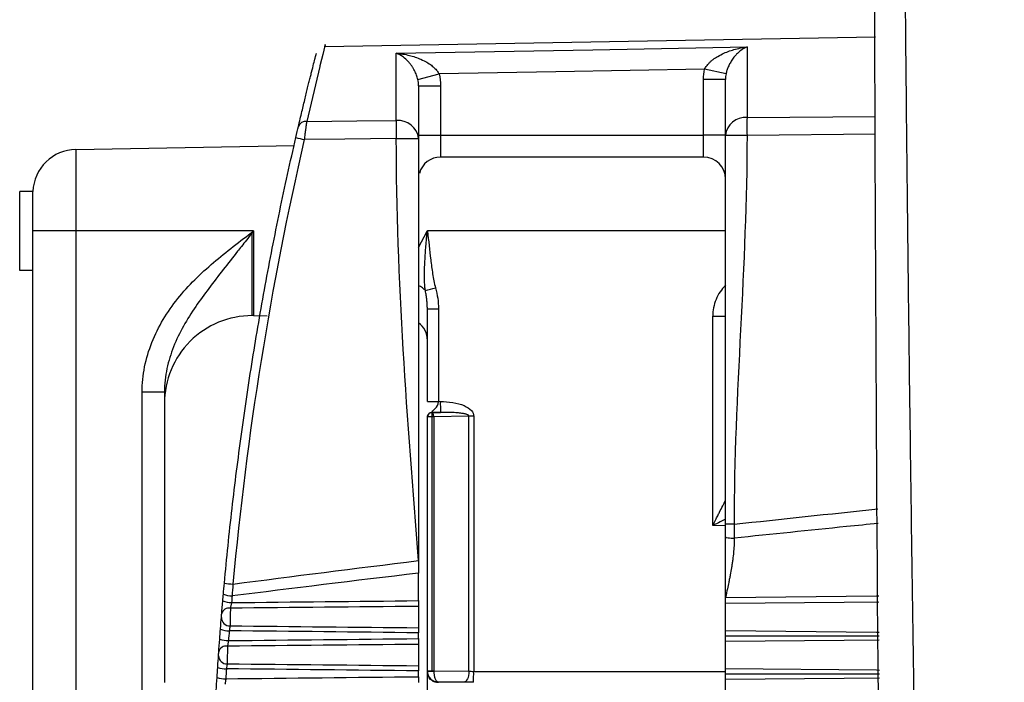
# Model space of a CAD drawing. Header units: millimetres. Extents: x 25 to 1229, y -261 to 1180.
# Tile 166 of 224: x 627 to 649, y 386 to 401. Entities that reach past the tile are written whole.
import ezdxf

# ---------------------------------------------------------------- set-up
doc = ezdxf.new("R2010")
doc.units = ezdxf.units.MM

msp = doc.modelspace()

# ---------------------------------------------------------------- linework, layer by layer
at = {"color": 7, "linetype": 'Continuous', "lineweight": 25}
for p, q in [((646.351, 400.323), (633.787, 400.103)), ((643.42, 400.098), (643.42, 398.49)), ((635.42, 398.419), (635.42, 399.955)), ((633.675, 399.652), (633.377, 398.401)), ((642.941, 399.484), (642.454, 399.589)), ((635.912, 399.359), (636.395, 399.482)), ((642.929, 399.359), (642.429, 399.359)), ((642.429, 398.088), (642.429, 399.359)), ((642.929, 398.081), (642.929, 399.359)), ((635.929, 399.213), (635.929, 398.008)), ((635.929, 399.213), (636.429, 399.213)), ((636.429, 399.213), (636.429, 398.088)), ((643.42, 398.49), (646.353, 398.516)), ((635.929, 398.088), (636.429, 398.088)), ((636.429, 398.088), (636.429, 397.588)), ((636.429, 398.088), (642.429, 398.088)), ((642.429, 397.588), (642.429, 398.088)), ((642.929, 398.088), (642.429, 398.088)), ((643.42, 398.081), (642.929, 398.081)), ((628.111, 397.763), (633.099, 397.85)), ((628.111, 397.763), (628.111, 395.903)), ((642.429, 397.588), (636.429, 397.588)), ((626.829, 395.003), (626.829, 396.803)), ((627.13, 396.803), (626.829, 396.803)), ((627.13, 395.903), (627.13, 396.803)), ((628.111, 395.903), (627.13, 395.903)), ((632.165, 395.903), (628.111, 395.903)), ((628.111, 395.903), (628.111, 381.243)), ((632.13, 393.972), (632.13, 395.858)), ((632.165, 395.903), (632.165, 393.972)), ((635.929, 395.525), (636.125, 395.895)), ((636.125, 395.903), (636.133, 395.903)), ((642.929, 395.903), (636.133, 395.903)), ((627.129, 381.251), (627.129, 395.638)), ((627.129, 395.003), (626.829, 395.003)), ((632.165, 393.972), (632.476, 393.966)), ((636.129, 394.125), (636.379, 394.125)), ((636.129, 392.016), (636.129, 394.125)), ((636.379, 394.125), (636.379, 392.016)), ((636.379, 394.125), (636.383, 394.125)), ((636.383, 394.125), (636.383, 392.016)), ((642.638, 389.185), (642.638, 393.959)), ((642.638, 393.959), (642.929, 393.959)), ((629.621, 381.216), (629.621, 392.225)), ((630.13, 392.225), (629.621, 392.225)), ((630.13, 392.225), (630.13, 385.605)), ((636.383, 392.016), (636.424, 392.016)), ((636.229, 391.761), (636.428, 391.766)), ((636.229, 391.766), (636.229, 391.761)), ((636.428, 391.766), (636.229, 391.766)), ((636.129, 391.661), (636.129, 391.666)), ((636.229, 391.661), (636.129, 391.661)), ((636.129, 385.871), (636.129, 391.661)), ((636.274, 391.661), (636.229, 391.661)), ((636.229, 391.661), (636.229, 385.871)), ((637.076, 391.682), (636.274, 391.661)), ((636.274, 391.661), (636.274, 385.871)), ((637.076, 385.862), (637.076, 391.682)), ((637.185, 391.682), (637.076, 391.682)), ((637.185, 391.682), (637.185, 385.861)), ((642.929, 389.18), (642.638, 389.185)), ((635.929, 387.473), (635.929, 388.098)), ((635.929, 387.341), (635.929, 386.856)), ((642.929, 386.79), (642.929, 387.405)), ((635.929, 386.607), (635.929, 386.74)), ((642.929, 386.674), (642.929, 386.744)), ((635.929, 386.476), (635.929, 385.99)), ((642.929, 385.924), (642.929, 386.54)), ((635.929, 385.739), (635.929, 385.872)), ((636.129, 385.871), (636.229, 385.871)), ((636.129, 385.848), (636.129, 385.871)), ((636.229, 385.871), (636.274, 385.871)), ((642.929, 385.806), (642.929, 385.876)), ((636.129, 383.094), (636.129, 385.848)), ((636.274, 385.869), (637.076, 385.862)), ((637.185, 385.861), (642.929, 385.859)), ((642.929, 385.056), (642.929, 385.673)), ((636.962, 385.612), (636.379, 385.617)), ((636.379, 385.617), (636.379, 385.603))]:
    msp.add_line(p, q, dxfattribs=at)
at = {"color": 7, "linetype": 'Continuous', "lineweight": 25, "flags": 128}
for points in [[(635.42, 399.955), (639.9, 400.035), (643.42, 400.098)], [(642.454, 399.589), (639.061, 399.529), (636.395, 399.482)], [(633.377, 398.401), (634.521, 398.411), (635.42, 398.419)], [(635.42, 398.008), (634.244, 397.997), (633.32, 397.988)], [(646.353, 398.107), (646.351, 398.107), (643.42, 398.081)], [(636.125, 395.895), (636.126, 395.896), (636.127, 395.896), (636.128, 395.896), (636.129, 395.896), (636.13, 395.896), (636.131, 395.896), (636.133, 395.896), (636.134, 395.896)], [(636.229, 391.761), (636.229, 391.758), (636.229, 391.752), (636.229, 391.742), (636.229, 391.73), (636.229, 391.715), (636.229, 391.698), (636.229, 391.68), (636.229, 391.661)], [(636.274, 391.661), (636.273, 391.68), (636.27, 391.698), (636.266, 391.715), (636.26, 391.73), (636.254, 391.743), (636.246, 391.752), (636.238, 391.758), (636.229, 391.761)], [(642.929, 387.545), (646.373, 387.579), (646.425, 387.579)], [(646.426, 387.437), (645.636, 387.429), (642.929, 387.405)], [(642.929, 386.79), (646.374, 386.758), (646.433, 386.757)], [(646.435, 386.572), (645.636, 386.564), (642.929, 386.54)], [(642.929, 385.924), (646.374, 385.892), (646.441, 385.891)], [(637.076, 385.862), (637.073, 385.814), (637.067, 385.767), (637.056, 385.724), (637.042, 385.687), (637.025, 385.656), (637.005, 385.632), (636.984, 385.618), (636.962, 385.612)], [(646.443, 385.705), (645.636, 385.698), (642.929, 385.673)]]:
    msp.add_lwpolyline(points, dxfattribs=at)
at = {"color": 7, "linetype": 'Continuous', "lineweight": 25}
for centre, radius, start, end in [((643.386, 398.032), 0.46, 85.7586, 173.8936), ((661.829, 398.285), 18.41, 179.3624, 180.6375), ((633.353, 398.228), 0.175, 82.0056, 161.9579), ((653.685, 398.213), 18.266, 179.3539, 180.646), ((635.467, 397.958), 0.464, 6.1642, 95.8391), ((636.072, 410.141), 12.46, 256.3363, 257.2403), ((628.129, 396.763), 1, 90.9999, 177.7194), ((636.429, 397.088), 0.5, 89.9999, 165.0831), ((642.429, 397.088), 0.5, 359.9999, 89.9999), ((635.773, 394.283), 0.404, 39.9869, 66.7742), ((629.473, 419.376), 25.698, 284.9041, 285.4382), ((632.13, 391.972), 2, 89.9999, 179.9999), ((632.13, 391.972), 2, 88.9999, 89.9999), ((635.629, 393.411), 0.5, 359.9999, 53.13), ((640.455, 391.961), 4.031, 179.2264, 182.7759), ((636.229, 391.661), 0.0999, 89.9607, 179.9606), ((634.443, 418.352), 30.625, 264.4816, 264.8492), ((631.648, 387.847), 0.419, 243.7793, 271.9279), ((631.661, 387.991), 0.411, 243.1929, 271.9539), ((631.605, 387.131), 0.174, 80.1124, 164.5853), ((631.619, 387.087), 0.189, 180.4205, 272.5028), ((631.594, 387.246), 0.46, 246.2693, 271.8041), ((631.577, 387.037), 0.476, 247.1542, 271.7551), ((631.54, 386.263), 0.175, 80.7877, 165.7373), ((631.553, 386.22), 0.188, 181.4036, 272.8684), ((631.531, 386.451), 0.532, 249.6926, 271.6014), ((631.516, 386.248), 0.556, 250.6009, 271.5418), ((636.148, 390.918), 5.051, 269.7879, 271.4373), ((633.453, 385.801), 3.732, 357.0806, 0.9193)]:
    msp.add_arc(centre, radius, start, end, dxfattribs=at)
for points, knots in [([(649.289, 315.718), (649.217, 317.407), (649.071, 320.792), (648.866, 325.883), (648.669, 331.002), (648.482, 336.147), (648.304, 341.319), (648.137, 346.518), (647.979, 351.744), (647.832, 356.997), (647.695, 362.277), (647.569, 367.583), (647.454, 372.917), (647.349, 378.277), (647.256, 383.664), (647.174, 389.077), (647.103, 394.518), (647.044, 399.985), (646.997, 405.479), (646.961, 410.999), (646.947, 414.689), (646.94, 416.538)], [0, 0, 0, 0, 0.0502629, 0.1007885, 0.1515771, 0.2026286, 0.2539431, 0.3055207, 0.3573614, 0.4094653, 0.4618324, 0.5144629, 0.5673568, 0.6205141, 0.673935, 0.7276196, 0.7815679, 0.83578, 0.8902559, 0.9449959, 1, 1, 1, 1]), ([(633.787, 400.102), (633.787, 400.103), (633.823, 400.248), (633.777, 400.082), (633.676, 399.656), (633.675, 399.652)], [0, 0, 0, 0, 0.003084, 0.990241, 1, 1, 1, 1]), ([(642.454, 399.589), (642.461, 399.604), (642.476, 399.635), (642.508, 399.679), (642.547, 399.725), (642.593, 399.77), (642.662, 399.826), (642.762, 399.892), (642.93, 399.977), (643.119, 400.042), (643.296, 400.081), (643.385, 400.093), (643.42, 400.098)], [0, 0, 0, 0, 0.04065, 0.085674, 0.135472, 0.190316, 0.250393, 0.363261, 0.50028, 0.750037, 0.901651, 1, 1, 1, 1]), ([(643.42, 400.098), (643.4, 400.089), (643.362, 400.073), (643.308, 400.04), (643.261, 400.006), (643.22, 399.97), (643.185, 399.936), (643.142, 399.889), (643.091, 399.825), (643.036, 399.739), (642.993, 399.652), (642.961, 399.569), (642.948, 399.51), (642.941, 399.484)], [0, 0, 0, 0, 0.11024, 0.209729, 0.298447, 0.376403, 0.443623, 0.500148, 0.631844, 0.746803, 0.845714, 0.929598, 1, 1, 1, 1]), ([(633.186, 398.282), (633.2, 398.341), (633.228, 398.46), (633.267, 398.626), (633.305, 398.783), (633.341, 398.93), (633.374, 399.068), (633.406, 399.196), (633.435, 399.315), (633.463, 399.424), (633.498, 399.566), (633.537, 399.719), (633.568, 399.839), (633.586, 399.908), (633.595, 399.946), (633.597, 399.951), (633.597, 399.953)], [0, 0, 0, 0, 0.0561, 0.111916, 0.16751, 0.222947, 0.278289, 0.333601, 0.388948, 0.444393, 0.499999, 0.625474, 0.750771, 0.833888, 0.91689, 1, 1, 1, 1]), ([(635.912, 399.359), (635.908, 399.375), (635.899, 399.409), (635.882, 399.459), (635.861, 399.51), (635.835, 399.563), (635.805, 399.616), (635.77, 399.669), (635.731, 399.721), (635.668, 399.794), (635.565, 399.888), (635.474, 399.93), (635.42, 399.955)], [0, 0, 0, 0, 0.042839, 0.090598, 0.143746, 0.202639, 0.267554, 0.338706, 0.416264, 0.500357, 0.703111, 1, 1, 1, 1]), ([(635.42, 399.955), (635.455, 399.952), (635.544, 399.943), (635.721, 399.91), (635.91, 399.852), (636.08, 399.772), (636.193, 399.703), (636.281, 399.631), (636.35, 399.559), (636.381, 399.506), (636.395, 399.482)], [0, 0, 0, 0, 0.098035, 0.250151, 0.499772, 0.636787, 0.749841, 0.846803, 0.929769, 1, 1, 1, 1]), ([(635.929, 399.213), (635.928, 399.239), (635.927, 399.288), (635.917, 399.336), (635.912, 399.359)], [0, 0, 0, 0, 0.528464, 1, 1, 1, 1]), ([(633.377, 398.401), (633.375, 398.389), (633.371, 398.36), (633.362, 398.301), (633.35, 398.218), (633.336, 398.111), (633.325, 398.031), (633.32, 397.988)], [0, 0, 0, 0, 0.130295, 0.297107, 0.500436, 0.737199, 1, 1, 1, 1]), ([(631.498, 387.868), (631.525, 388.152), (631.579, 388.72), (631.672, 389.572), (631.774, 390.422), (631.886, 391.272), (632.007, 392.121), (632.138, 392.97), (632.279, 393.817), (632.429, 394.663), (632.589, 395.508), (632.759, 396.351), (632.937, 397.193), (633.065, 397.753), (633.128, 398.033)], [0, 0, 0, 0, 0.083057, 0.166164, 0.249322, 0.33253, 0.415788, 0.499096, 0.582454, 0.665863, 0.749322, 0.832831, 0.91639, 1, 1, 1, 1]), ([(635.42, 398.008), (635.48, 398.008), (635.544, 398.008), (635.669, 398.008), (635.73, 398.008), (635.829, 398.008), (635.868, 398.008), (635.918, 398.008), (635.929, 398.008), (635.929, 398.008)], [0, 0, 0, 0, 0.25, 0.25, 0.5, 0.5, 0.75, 0.75, 1, 1, 1, 1]), ([(642.929, 389.215), (642.929, 389.544), (642.929, 390.067), (642.929, 390.731), (642.929, 391.077), (642.929, 391.253), (642.929, 391.342), (642.929, 391.381), (642.929, 391.406), (642.929, 391.421), (642.929, 391.596), (642.929, 391.857), (642.929, 392.19), (642.929, 392.362), (642.929, 392.451), (642.929, 392.495), (642.929, 392.514), (642.929, 392.527), (642.929, 392.536), (642.929, 392.786), (642.929, 393.156), (642.929, 393.894), (642.929, 394.217), (642.929, 394.514), (642.929, 394.642), (642.929, 394.701), (642.929, 394.729), (642.929, 394.741), (642.929, 394.748), (642.929, 394.75), (642.929, 394.961), (642.929, 395.254), (642.929, 395.568), (642.929, 395.718), (642.929, 395.792), (642.929, 395.823), (642.929, 395.844), (642.929, 395.852), (642.929, 396.685), (642.929, 397.424), (642.929, 398.081)], [0, 0, 0, 0, 0.125, 0.1875, 0.21875, 0.234375, 0.242188, 0.246094, 0.246094, 0.25, 0.25, 0.3125, 0.34375, 0.359375, 0.367188, 0.371094, 0.373047, 0.373047, 0.375, 0.375, 0.5, 0.5, 0.5625, 0.59375, 0.609375, 0.617188, 0.621094, 0.623047, 0.623047, 0.625, 0.625, 0.6875, 0.71875, 0.734375, 0.742187, 0.746094, 0.746094, 0.75, 0.75, 1, 1, 1, 1]), ([(629.621, 392.225), (629.621, 392.421), (629.641, 392.614), (629.717, 392.993), (629.773, 393.181), (629.917, 393.543), (630.004, 393.716), (630.203, 394.049), (630.316, 394.21), (630.679, 394.663), (630.956, 394.932), (631.544, 395.435), (631.857, 395.669), (632.165, 395.903)], [0, 0, 0, 0, 0.125, 0.125, 0.25, 0.25, 0.375, 0.375, 0.5, 0.5, 0.75, 0.75, 1, 1, 1, 1]), ([(632.13, 395.858), (632.086, 395.803), (632.006, 395.701), (631.896, 395.561), (631.721, 395.337), (631.468, 395.017), (631.145, 394.602), (630.837, 394.178), (630.558, 393.739), (630.367, 393.346), (630.25, 393.018), (630.184, 392.765), (630.139, 392.499), (630.133, 392.317), (630.13, 392.225)], [0, 0, 0, 0, 0.049615, 0.091327, 0.125142, 0.250234, 0.379622, 0.500188, 0.624629, 0.750166, 0.809931, 0.871507, 0.934875, 1, 1, 1, 1]), ([(636.083, 394.542), (636.079, 394.573), (636.07, 394.64), (636.064, 394.754), (636.062, 394.889), (636.065, 395.044), (636.072, 395.216), (636.083, 395.388), (636.096, 395.558), (636.108, 395.696), (636.116, 395.793), (636.121, 395.845), (636.122, 395.873), (636.124, 395.89), (636.125, 395.895)], [0, 0, 0, 0, 0.070174, 0.155389, 0.256221, 0.371312, 0.499761, 0.635081, 0.749788, 0.874867, 0.937424, 0.962449, 0.988388, 1, 1, 1, 1]), ([(636.134, 395.896), (636.156, 395.68), (636.178, 395.464), (636.218, 395.14), (636.232, 395.032), (636.266, 394.818), (636.285, 394.711), (636.314, 394.605)], [0, 0, 0, 0, 0.5, 0.5, 0.75, 0.75, 1, 1, 1, 1]), ([(642.929, 394.665), (642.839, 394.575), (642.764, 394.463), (642.663, 394.219), (642.638, 394.086), (642.638, 393.959)], [0, 0, 0, 0, 0.5, 0.5, 1, 1, 1, 1]), ([(636.129, 394.125), (636.128, 394.158), (636.127, 394.226), (636.117, 394.329), (636.103, 394.435), (636.089, 394.506), (636.083, 394.542)], [0, 0, 0, 0, 0.236342, 0.481955, 0.736582, 1, 1, 1, 1]), ([(636.129, 392.016), (636.129, 392.016), (636.157, 392.016), (636.251, 392.016), (636.317, 392.016), (636.383, 392.016)], [0, 0, 0, 0, 0.5, 0.5, 1, 1, 1, 1]), ([(636.229, 391.766), (636.23, 391.771), (636.268, 391.816), (636.345, 391.897), (636.383, 391.934), (636.383, 392.016)], [0, 0, 0, 0, 0.5, 0.5, 1, 1, 1, 1]), ([(636.424, 392.016), (636.607, 392.016), (636.817, 391.984), (637.038, 391.887), (637.095, 391.848), (637.169, 391.766), (637.185, 391.723), (637.185, 391.682)], [0, 0, 0, 0, 0.5, 0.5, 0.75, 0.75, 1, 1, 1, 1]), ([(636.129, 391.666), (636.129, 391.69), (636.139, 391.717), (636.178, 391.756), (636.205, 391.766), (636.229, 391.766)], [0, 0, 0, 0, 0.5, 0.5, 1, 1, 1, 1]), ([(637.076, 391.682), (637.075, 391.686), (637.074, 391.693), (637.064, 391.702), (637.049, 391.71), (637.029, 391.719), (637.002, 391.727), (636.97, 391.734), (636.932, 391.741), (636.868, 391.75), (636.766, 391.76), (636.612, 391.767), (636.494, 391.767), (636.428, 391.766)], [0, 0, 0, 0, 0.013379, 0.031286, 0.056155, 0.088905, 0.129928, 0.17942, 0.237491, 0.304209, 0.468948, 0.700855, 1, 1, 1, 1]), ([(642.638, 389.185), (642.659, 389.227), (642.697, 389.302), (642.748, 389.403), (642.804, 389.512), (642.863, 389.63), (642.908, 389.72), (642.929, 389.761)], [0, 0, 0, 0, 0.213463, 0.3867, 0.519713, 0.779311, 1, 1, 1, 1]), ([(642.929, 389.327), (642.889, 389.308), (642.792, 389.261), (642.695, 389.213), (642.638, 389.185)], [0, 0, 0, 0, 0.413248, 1, 1, 1, 1]), ([(643.125, 389.215), (643.079, 389.215), (643.025, 389.215), (642.948, 389.215), (642.929, 389.215), (642.929, 389.215)], [0, 0, 0, 0, 0.5, 0.5, 1, 1, 1, 1]), ([(646.41, 389.233), (646.171, 389.209), (645.077, 389.101), (643.984, 388.986), (643.129, 388.897)], [0, 0, 0, 0, 0.218391, 1, 1, 1, 1]), ([(642.929, 388.928), (642.929, 388.921), (642.948, 388.912), (643.027, 388.9), (643.082, 388.897), (643.129, 388.897)], [0, 0, 0, 0, 0.5, 0.5, 1, 1, 1, 1]), ([(642.929, 387.545), (642.929, 387.615), (642.929, 387.711), (642.929, 387.808), (642.929, 387.852), (642.929, 387.87), (642.929, 387.882), (642.929, 387.885), (642.929, 387.956), (642.929, 388.047), (642.929, 388.147), (642.929, 388.194), (642.929, 388.215), (642.929, 388.228), (642.929, 388.233), (642.929, 388.496), (642.929, 388.725), (642.929, 388.928)], [0, 0, 0, 0, 0.125, 0.1875, 0.21875, 0.234375, 0.234375, 0.25, 0.25, 0.375, 0.4375, 0.46875, 0.484375, 0.484375, 0.5, 0.5, 1, 1, 1, 1]), ([(643.129, 388.897), (643.129, 388.797), (643.124, 388.691), (643.108, 388.522), (643.098, 388.435), (643.084, 388.33), (643.075, 388.276), (643.072, 388.253), (643.069, 388.237), (643.067, 388.228), (643.058, 388.171), (643.044, 388.091), (643.024, 387.99), (643.014, 387.937), (643.008, 387.91), (643.006, 387.899), (643.004, 387.891), (643.003, 387.886), (642.987, 387.808), (642.962, 387.695), (642.929, 387.545)], [0, 0, 0, 0, 0.25, 0.25, 0.375, 0.4375, 0.46875, 0.484375, 0.484375, 0.5, 0.5, 0.625, 0.6875, 0.71875, 0.734375, 0.742187, 0.742187, 0.75, 0.75, 1, 1, 1, 1]), ([(635.929, 387.473), (635.929, 387.461), (635.929, 387.437), (635.929, 387.401), (635.929, 387.368), (635.929, 387.35), (635.929, 387.341)], [0, 0, 0, 0, 0.248392, 0.499603, 0.748624, 1, 1, 1, 1]), ([(642.929, 387.405), (642.929, 387.414), (642.929, 387.431), (642.929, 387.466), (642.929, 387.505), (642.929, 387.531), (642.929, 387.545)], [0, 0, 0, 0, 0.248465, 0.499743, 0.748493, 1, 1, 1, 1]), ([(631.635, 387.302), (631.634, 387.247), (631.633, 387.165), (631.63, 387.01), (631.629, 386.938), (631.628, 386.898)], [0, 0, 0, 0, 0.5, 0.5, 1, 1, 1, 1]), ([(631.662, 387.428), (631.659, 387.417), (631.654, 387.394), (631.647, 387.36), (631.64, 387.328), (631.637, 387.311), (631.635, 387.302)], [0, 0, 0, 0, 0.247159, 0.500738, 0.747847, 1, 1, 1, 1]), ([(631.43, 387.085), (631.431, 387.094), (631.432, 387.111), (631.435, 387.146), (631.436, 387.164), (631.438, 387.177)], [0, 0, 0, 0, 0.5, 0.5, 1, 1, 1, 1]), ([(631.628, 386.898), (631.626, 386.891), (631.624, 386.876), (631.617, 386.839), (631.612, 386.805), (631.609, 386.786)], [0, 0, 0, 0, 0.24046, 0.578529, 1, 1, 1, 1]), ([(635.929, 386.856), (635.929, 386.85), (635.929, 386.837), (635.929, 386.809), (635.929, 386.776), (635.929, 386.752), (635.929, 386.74)], [0, 0, 0, 0, 0.2483896, 0.4996036, 0.7486217, 1, 1, 1, 1]), ([(642.929, 386.744), (642.929, 386.753), (642.929, 386.773), (642.929, 386.784), (642.929, 386.79)], [0, 0, 0, 0, 0.500003, 1, 1, 1, 1]), ([(631.591, 386.561), (631.589, 386.549), (631.585, 386.527), (631.579, 386.493), (631.573, 386.462), (631.57, 386.445), (631.568, 386.436)], [0, 0, 0, 0, 0.247176, 0.500742, 0.747393, 1, 1, 1, 1]), ([(635.929, 386.607), (635.929, 386.595), (635.929, 386.57), (635.929, 386.535), (635.929, 386.502), (635.929, 386.485), (635.929, 386.476)], [0, 0, 0, 0, 0.248392, 0.499603, 0.748624, 1, 1, 1, 1]), ([(642.929, 386.674), (643.171, 386.674), (643.834, 386.673), (645.003, 386.673), (645.929, 386.673), (646.434, 386.673)], [0, 0, 0, 0, 0.206792, 0.568221, 1, 1, 1, 1]), ([(642.929, 386.54), (642.929, 386.548), (642.929, 386.565), (642.929, 386.598), (642.929, 386.635), (642.929, 386.661), (642.929, 386.674)], [0, 0, 0, 0, 0.2485239, 0.4998559, 0.7485524, 1, 1, 1, 1]), ([(631.568, 386.436), (631.567, 386.382), (631.566, 386.301), (631.564, 386.146), (631.563, 386.073), (631.562, 386.032)], [0, 0, 0, 0, 0.5, 0.5, 1, 1, 1, 1]), ([(631.364, 386.215), (631.365, 386.225), (631.366, 386.241), (631.368, 386.276), (631.37, 386.294), (631.371, 386.306)], [0, 0, 0, 0, 0.5, 0.5, 1, 1, 1, 1]), ([(631.562, 386.032), (631.561, 386.025), (631.559, 386.01), (631.553, 385.973), (631.548, 385.939), (631.546, 385.919)], [0, 0, 0, 0, 0.234303, 0.572342, 1, 1, 1, 1]), ([(635.929, 385.99), (635.929, 385.983), (635.929, 385.97), (635.929, 385.942), (635.929, 385.909), (635.929, 385.885), (635.929, 385.872)], [0, 0, 0, 0, 0.2483896, 0.4996036, 0.7486217, 1, 1, 1, 1]), ([(642.929, 385.876), (642.929, 385.886), (642.929, 385.906), (642.929, 385.918), (642.929, 385.924)], [0, 0, 0, 0, 0.500003, 1, 1, 1, 1]), ([(631.531, 385.692), (631.529, 385.679), (631.525, 385.656), (631.521, 385.623), (631.517, 385.599), (631.514, 385.581), (631.512, 385.572), (631.512, 385.568)], [0, 0, 0, 0, 0.276139, 0.519131, 0.721881, 0.881984, 1, 1, 1, 1]), ([(635.929, 385.739), (635.929, 385.727), (635.929, 385.702), (635.929, 385.667), (635.929, 385.634), (635.929, 385.617), (635.929, 385.609)], [0, 0, 0, 0, 0.248392, 0.499603, 0.748624, 1, 1, 1, 1]), ([(636.129, 385.868), (636.13, 385.803), (636.157, 385.738), (636.25, 385.646), (636.314, 385.618), (636.379, 385.617)], [0, 0, 0, 0, 0.5, 0.5, 1, 1, 1, 1]), ([(636.379, 385.603), (636.349, 385.603), (636.318, 385.608), (636.256, 385.632), (636.227, 385.651), (636.153, 385.723), (636.129, 385.79), (636.129, 385.848)], [0, 0, 0, 0, 0.25, 0.25, 0.5, 0.5, 1, 1, 1, 1]), ([(636.274, 385.869), (636.275, 385.857), (636.275, 385.831), (636.28, 385.794), (636.286, 385.757), (636.295, 385.723), (636.306, 385.69), (636.322, 385.659), (636.339, 385.637), (636.359, 385.621), (636.371, 385.619), (636.379, 385.617)], [0, 0, 0, 0, 0.0792838, 0.1623272, 0.2506403, 0.345482, 0.4478704, 0.5757117, 0.7251852, 0.8388872, 1, 1, 1, 1]), ([(642.929, 385.806), (643.171, 385.806), (643.834, 385.806), (645.005, 385.805), (645.935, 385.805), (646.442, 385.805)], [0, 0, 0, 0, 0.206316, 0.566912, 1, 1, 1, 1]), ([(642.929, 385.673), (642.929, 385.681), (642.929, 385.697), (642.929, 385.73), (642.929, 385.767), (642.929, 385.793), (642.929, 385.806)], [0, 0, 0, 0, 0.248524, 0.499856, 0.748552, 1, 1, 1, 1])]:
    msp.add_open_spline(points, degree=3, knots=knots, dxfattribs=at)
for points in [[(646.61, 367.766), (646.383, 383.957), (646.292, 400.152), (646.334, 416.35)], [(642.429, 399.359), (642.429, 399.437), (642.437, 399.513), (642.454, 399.589)], [(636.395, 399.482), (636.418, 399.393), (636.429, 399.304), (636.429, 399.213)], [(642.941, 399.484), (642.933, 399.442), (642.929, 399.401), (642.929, 399.359)], [(633.128, 398.033), (633.151, 398.131), (633.173, 398.226), (633.186, 398.282)], [(635.929, 388.386), (635.675, 391.593), (635.42, 394.8), (635.42, 398.008)], [(635.929, 398.008), (635.929, 394.8), (635.929, 391.593), (635.929, 388.386)], [(643.42, 398.081), (643.42, 395.126), (643.125, 392.171), (643.125, 389.215)], [(633.32, 397.988), (632.551, 394.653), (632.006, 391.258), (631.693, 387.85)], [(627.129, 395.638), (627.129, 395.724), (627.129, 395.813), (627.13, 395.903)], [(632.165, 395.903), (632.153, 395.888), (632.141, 395.873), (632.13, 395.858)], [(636.125, 395.895), (636.125, 395.898), (636.125, 395.9), (636.125, 395.903)], [(636.133, 395.903), (636.133, 395.901), (636.133, 395.898), (636.134, 395.896)], [(636.314, 394.605), (636.357, 394.448), (636.383, 394.288), (636.383, 394.125)], [(643.125, 389.215), (644.196, 389.332), (645.29, 389.449), (646.407, 389.566)], [(642.929, 388.928), (642.929, 389.023), (642.929, 389.119), (642.929, 389.215)], [(643.125, 389.215), (643.126, 389.109), (643.128, 389.002), (643.129, 388.897)], [(631.693, 387.85), (633.052, 388.029), (634.464, 388.208), (635.929, 388.386)], [(635.929, 388.386), (635.929, 388.29), (635.929, 388.194), (635.929, 388.098)], [(635.929, 388.098), (634.457, 387.926), (633.039, 387.753), (631.675, 387.58)], [(631.476, 387.624), (631.483, 387.705), (631.49, 387.787), (631.498, 387.868)], [(631.693, 387.85), (631.687, 387.76), (631.681, 387.67), (631.675, 387.58)], [(631.438, 387.177), (631.444, 387.253), (631.453, 387.364), (631.462, 387.471)], [(631.462, 387.471), (631.467, 387.522), (631.471, 387.573), (631.476, 387.624)], [(631.675, 387.58), (631.67, 387.53), (631.666, 387.479), (631.662, 387.428)], [(631.662, 387.428), (633.084, 387.443), (634.506, 387.459), (635.929, 387.473)], [(635.929, 387.341), (634.498, 387.328), (633.066, 387.315), (631.635, 387.302)], [(631.409, 386.825), (631.418, 386.932), (631.425, 387.03), (631.43, 387.085)], [(631.392, 386.598), (631.398, 386.674), (631.403, 386.749), (631.409, 386.825)], [(631.609, 386.786), (631.603, 386.711), (631.597, 386.636), (631.591, 386.561)], [(635.929, 386.74), (634.489, 386.755), (633.049, 386.771), (631.609, 386.786)], [(631.628, 386.898), (633.061, 386.884), (634.495, 386.87), (635.929, 386.856)], [(631.371, 386.306), (631.376, 386.381), (631.384, 386.491), (631.392, 386.598)], [(631.591, 386.561), (633.037, 386.577), (634.483, 386.592), (635.929, 386.607)], [(635.929, 386.476), (634.475, 386.463), (633.022, 386.449), (631.568, 386.436)], [(631.346, 385.952), (631.353, 386.059), (631.36, 386.158), (631.364, 386.215)], [(631.331, 385.723), (631.336, 385.8), (631.341, 385.876), (631.346, 385.952)], [(631.546, 385.919), (631.541, 385.844), (631.536, 385.768), (631.531, 385.692)], [(635.929, 385.872), (634.468, 385.888), (633.007, 385.903), (631.546, 385.919)], [(631.562, 386.032), (633.018, 386.018), (634.473, 386.004), (635.929, 385.99)], [(636.129, 385.871), (636.129, 385.87), (636.129, 385.869), (636.129, 385.868)], [(636.274, 385.871), (636.274, 385.871), (636.274, 385.87), (636.274, 385.869)], [(631.314, 385.434), (631.318, 385.508), (631.325, 385.616), (631.331, 385.723)], [(631.531, 385.692), (632.997, 385.708), (634.463, 385.724), (635.929, 385.739)], [(637.076, 385.862), (637.109, 385.862), (637.147, 385.861), (637.185, 385.861)], [(637.18, 385.611), (637.106, 385.611), (637.029, 385.611), (636.962, 385.612)]]:
    msp.add_open_spline(points, degree=3, dxfattribs=at)

doc.saveas('drawing.dxf')
